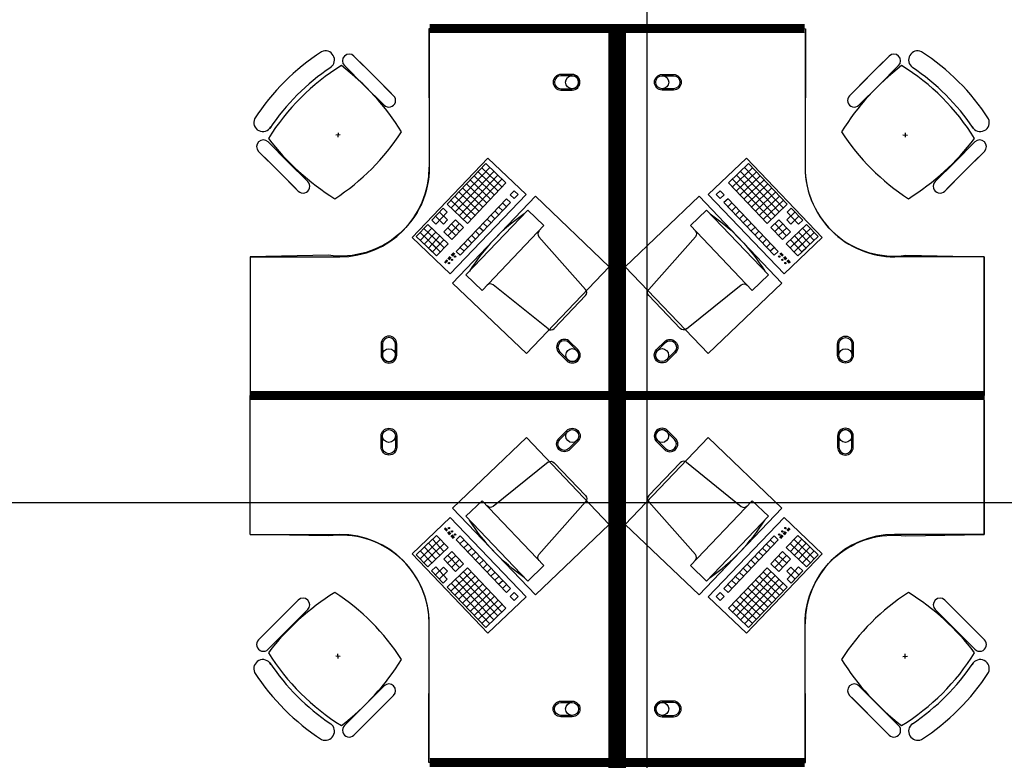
# Model space of a CAD drawing. Header units: millimetres. Extents: x -312551 to 250764, y -35891 to 59426.
# Tile 17 of 256: x -295228 to -290830, y 46311 to 49620. Entities that reach past the tile are written whole.
import ezdxf

# ---------------------------------------------------------------- set-up
doc = ezdxf.new("R2010")
doc.units = ezdxf.units.MM
doc.header["$LTSCALE"] = 2.5
doc.layers.add('FO-00 - FURN$0$SP-01$0$FIT-OUT$0$FURNITURE', color=22, linetype='Continuous')

# ---------------------------------------------------------------- blocks, each defined once
blk = doc.blocks.new('FO-00 - FURN$0$SP-01$0$FIT-OUT$0$PC')
at = {"layer": 'FO-00 - FURN$0$SP-01$0$FIT-OUT$0$FURNITURE', "linetype": 'Continuous'}
for p, q in [((241.8, -93.1), (98, -236.8)), ((268.8, -92), (509.4, -294.6)), ((96.9, -263.9), (299.5, -504.5))]:
    blk.add_line(p, q, dxfattribs=at)
blk.add_lwpolyline([(276, -553.9), (346.7, -624.6), (629.5, -341.8), (558.8, -271)], close=True, dxfattribs=at)
for centre, radius, start, end in [((255.9, -107.2), 20, 49.8991, 135), ((112.2, -251), 20, 135, 220.1009), ((522.3, -279.3), 20, 229.8991, 315), ((-109.9, 114.8), 864, 303.1779, 326.8221), ((284.2, -517.4), 20, 315, 40.1009)]:
    blk.add_arc(centre, radius, start, end, dxfattribs=at)

msp = doc.modelspace()

# ---------------------------------------------------------------- linework, layer by layer
at = {"color": 8}
for p, q in [((-292425.5, -27784), (-292425.5, 58409.3)), ((-293398.5, 49560.5, 0), (-293398.5, 48960.5, 0)), ((-291719.4, 49560.5, 0), (-291719.4, 48960.5, 0)), ((-293734.9, 49457.3, 0), (-293646.3, 49368.7, 0)), ((-291344, 49457.3, 0), (-291432.6, 49368.7, 0)), ((-293838.9, 49406.9, 0), (-293838.8, 49406.8, 0)), ((-293777.3, 49414.8, 0), (-293688.7, 49326.2, 0)), ((-293567.4, 49289.8, 0), (-293708.8, 49431.2, 0)), ((-291511.5, 49289.8, 0), (-291370.1, 49431.2, 0)), ((-291301.6, 49414.8, 0), (-291390.2, 49326.2, 0)), ((-291240, 49406.9, 0), (-291240.1, 49406.8, 0)), ((-293609.8, 49247.4, 0), (-293751.3, 49388.8, 0)), ((-293557.7, 49280.1, 0), (-293646.3, 49368.7, 0)), ((-291521.2, 49280.1, 0), (-291432.6, 49368.7, 0)), ((-291469.1, 49247.4, 0), (-291327.7, 49388.8, 0)), ((-293600.1, 49237.6, 0), (-293688.7, 49326.2, 0)), ((-291478.8, 49237.6, 0), (-291390.2, 49326.2, 0)), ((-293796.3, 49105.4, 0), (-293816.3, 49104.4, 0)), ((-293805.8, 49114.9, 0), (-293806.8, 49094.9, 0)), ((-291282.6, 49105.4, 0), (-291262.6, 49104.4, 0)), ((-291273.1, 49114.9, 0), (-291272.1, 49094.9, 0)), ((-294118.2, 49073.9, 0), (-294029.6, 48985.3, 0)), ((-290960.7, 49073.9, 0), (-291049.3, 48985.3, 0)), ((-294160.7, 49031.5, 0), (-294072.1, 48942.9, 0)), ((-293993.2, 48864, 0), (-294134.6, 49005.4, 0)), ((-293474.4, 48647.2, 0), (-293136.1, 49001.7, 0)), ((-293136.1, 49001.7, 0), (-292966.1, 48839.5, 0)), ((-293136.1, 49001.7, 0), (-292966.1, 48839.5, 0)), ((-293136.1, 49001.7, 0), (-292966.1, 48839.5, 0)), ((-291981.8, 49001.7, 0), (-292151.9, 48839.5, 0)), ((-291981.8, 49001.7, 0), (-292151.9, 48839.5, 0)), ((-291981.8, 49001.7, 0), (-292151.9, 48839.5, 0)), ((-291643.6, 48647.2, 0), (-291981.8, 49001.7, 0)), ((-291085.7, 48864, 0), (-290944.3, 49005.4, 0)), ((-290918.3, 49031.5, 0), (-291006.8, 48942.9, 0)), ((-293941, 48896.7, 0), (-294029.6, 48985.3, 0)), ((-293146.1, 48976.8, 0), (-293318.7, 48795.9, 0)), ((-293128, 48959.5, 0), (-293300.6, 48778.6, 0)), ((-293163.4, 48958.7, 0), (-293072.9, 48872.4, 0)), ((-293146.1, 48976.8, 0), (-293055.7, 48890.5, 0)), ((-293146.1, 48976.8, 0), (-293055.7, 48890.5, 0)), ((-293146.1, 48976.8, 0), (-293055.7, 48890.5, 0)), ((-291971.8, 48976.8, 0), (-292062.3, 48890.5, 0)), ((-291971.8, 48976.8, 0), (-292062.3, 48890.5, 0)), ((-291971.8, 48976.8, 0), (-292062.3, 48890.5, 0)), ((-291954.6, 48958.7, 0), (-292045, 48872.4, 0)), ((-291989.9, 48959.5, 0), (-291817.3, 48778.6, 0)), ((-291971.8, 48976.8, 0), (-291799.2, 48795.9, 0)), ((-291137.9, 48896.7, 0), (-291049.3, 48985.3, 0)), ((-293983.5, 48854.3, 0), (-294072.1, 48942.9, 0)), ((-293109.9, 48942.2, 0), (-293282.5, 48761.4, 0)), ((-293091.9, 48925, 0), (-293264.5, 48744.1, 0)), ((-293197.9, 48922.5, 0), (-293107.5, 48836.2, 0)), ((-293180.6, 48940.6, 0), (-293090.2, 48854.3, 0)), ((-291937.3, 48940.6, 0), (-292027.7, 48854.3, 0)), ((-292026.1, 48925, 0), (-291853.5, 48744.1, 0)), ((-291920, 48922.5, 0), (-292010.5, 48836.2, 0)), ((-292008, 48942.2, 0), (-291835.4, 48761.4, 0)), ((-291095.4, 48854.3, 0), (-291006.8, 48942.9, 0)), ((-293249.7, 48868.2, 0), (-293159.2, 48781.9, 0)), ((-293073.8, 48907.7, 0), (-293246.4, 48726.9, 0)), ((-293232.4, 48886.3, 0), (-293142, 48800, 0)), ((-293055.7, 48890.5, 0), (-293228.3, 48709.6, 0)), ((-293215.2, 48904.4, 0), (-293124.7, 48818.1, 0)), ((-292062.3, 48890.5, 0), (-291889.7, 48709.6, 0)), ((-292044.2, 48907.7, 0), (-291871.6, 48726.9, 0)), ((-291902.8, 48904.4, 0), (-291993.2, 48818.1, 0)), ((-291885.5, 48886.3, 0), (-291976, 48800, 0)), ((-291868.3, 48868.2, 0), (-291958.7, 48781.9, 0)), ((-292966.1, 48839.5, 0), (-293304.4, 48485, 0)), ((-293284.2, 48832.1, 0), (-293193.8, 48745.8, 0)), ((-293266.9, 48850.1, 0), (-293176.5, 48763.9, 0)), ((-293019.5, 48855.9, 0), (-293036.8, 48837.9, 0)), ((-293036.8, 48837.9, 0), (-293018.7, 48820.6, 0)), ((-293019.5, 48855.9, 0), (-293001.4, 48838.7, 0)), ((-293019.5, 48855.9, 0), (-293001.4, 48838.7, 0)), ((-293019.5, 48855.9, 0), (-293001.4, 48838.7, 0)), ((-293001.4, 48838.7, 0), (-293018.7, 48820.6, 0)), ((-292151.9, 48839.5, 0), (-291813.6, 48485, 0)), ((-292098.4, 48855.9, 0), (-292116.5, 48838.7, 0)), ((-292098.4, 48855.9, 0), (-292116.5, 48838.7, 0)), ((-292098.4, 48855.9, 0), (-292116.5, 48838.7, 0)), ((-292116.5, 48838.7, 0), (-292099.3, 48820.6, 0)), ((-292081.2, 48837.9, 0), (-292099.3, 48820.6, 0)), ((-292098.4, 48855.9, 0), (-292081.2, 48837.9, 0)), ((-291851, 48850.1, 0), (-291941.4, 48763.9, 0)), ((-291833.7, 48832.1, 0), (-291924.2, 48745.8, 0)), ((-293318.7, 48795.9, 0), (-293228.3, 48709.6, 0)), ((-293301.5, 48814, 0), (-293211, 48727.7, 0)), ((-293054, 48819.8, 0), (-293278.4, 48584.6, 0)), ((-293035.9, 48802.5, 0), (-293260.3, 48567.4, 0)), ((-293088.5, 48783.6, 0), (-293070.5, 48766.3, 0)), ((-293071.3, 48801.7, 0), (-293053.2, 48784.4, 0)), ((-293054, 48819.8, 0), (-293035.9, 48802.5, 0)), ((-292063.9, 48819.8, 0), (-292082, 48802.5, 0)), ((-292082, 48802.5, 0), (-291857.6, 48567.4, 0)), ((-292046.6, 48801.7, 0), (-292064.7, 48784.4, 0)), ((-292063.9, 48819.8, 0), (-291839.5, 48584.6, 0)), ((-292029.4, 48783.6, 0), (-292047.5, 48766.3, 0)), ((-291816.5, 48814, 0), (-291906.9, 48727.7, 0)), ((-291799.2, 48795.9, 0), (-291889.7, 48709.6, 0)), ((-293336, 48777.8, 0), (-293387.7, 48723.5, 0)), ((-293370.5, 48741.6, 0), (-293334.3, 48707.1, 0)), ((-293317.9, 48760.5, 0), (-293369.7, 48706.3, 0)), ((-293353.2, 48759.7, 0), (-293317.1, 48725.2, 0)), ((-293336, 48777.8, 0), (-293317.9, 48760.5, 0)), ((-293123.1, 48747.4, 0), (-293105, 48730.2, 0)), ((-293105.8, 48765.5, 0), (-293087.7, 48748.2, 0)), ((-292012.1, 48765.5, 0), (-292030.2, 48748.2, 0)), ((-291994.9, 48747.4, 0), (-292013, 48730.2, 0)), ((-291764.7, 48759.7, 0), (-291800.9, 48725.2, 0)), ((-291782, 48777.8, 0), (-291800.1, 48760.5, 0)), ((-291800.1, 48760.5, 0), (-291748.3, 48706.3, 0)), ((-291747.4, 48741.6, 0), (-291783.6, 48707.1, 0)), ((-291782, 48777.8, 0), (-291730.2, 48723.5, 0)), ((-293405, 48705.5, 0), (-293456.8, 48651.2, 0)), ((-293405, 48705.5, 0), (-293314.6, 48619.2, 0)), ((-293387.7, 48723.5, 0), (-293369.7, 48706.3, 0)), ((-293317.1, 48725.2, 0), (-293334.3, 48707.1, 0)), ((-293281.7, 48726, 0), (-293333.5, 48671.8, 0)), ((-293263.6, 48708.8, 0), (-293315.4, 48654.5, 0)), ((-293299, 48707.9, 0), (-293262.8, 48673.4, 0)), ((-293245.5, 48691.5, 0), (-293297.3, 48637.2, 0)), ((-293281.7, 48726, 0), (-293245.5, 48691.5, 0)), ((-293174.8, 48693.2, 0), (-293156.8, 48675.9, 0)), ((-293157.6, 48711.2, 0), (-293139.5, 48694, 0)), ((-293140.3, 48729.3, 0), (-293122.2, 48712.1, 0)), ((-291977.6, 48729.3, 0), (-291995.7, 48712.1, 0)), ((-291960.3, 48711.2, 0), (-291978.4, 48694, 0)), ((-291943.1, 48693.2, 0), (-291961.2, 48675.9, 0)), ((-291836.2, 48726, 0), (-291872.4, 48691.5, 0)), ((-291872.4, 48691.5, 0), (-291820.6, 48637.2, 0)), ((-291819, 48707.9, 0), (-291855.1, 48673.4, 0)), ((-291854.3, 48708.8, 0), (-291802.5, 48654.5, 0)), ((-291836.2, 48726, 0), (-291784.4, 48671.8, 0)), ((-291712.9, 48705.5, 0), (-291803.4, 48619.2, 0)), ((-291800.9, 48725.2, 0), (-291783.6, 48707.1, 0)), ((-291730.2, 48723.5, 0), (-291748.3, 48706.3, 0)), ((-291712.9, 48705.5, 0), (-291661.2, 48651.2, 0)), ((-293304.4, 48485, 0), (-293474.4, 48647.2, 0)), ((-293456.8, 48651.2, 0), (-293384.4, 48582.2, 0)), ((-293439.5, 48669.3, 0), (-293367.2, 48600.2, 0)), ((-293386.9, 48688.2, 0), (-293438.7, 48633.9, 0)), ((-293422.3, 48687.4, 0), (-293349.9, 48618.3, 0)), ((-293368.8, 48670.9, 0), (-293420.6, 48616.7, 0)), ((-293350.7, 48653.7, 0), (-293402.5, 48599.4, 0)), ((-293350.7, 48653.7, 0), (-293402.5, 48599.4, 0)), ((-293333.5, 48671.8, 0), (-293297.3, 48637.2, 0)), ((-293316.2, 48689.9, 0), (-293280.1, 48655.3, 0)), ((-293209.4, 48657, 0), (-293191.3, 48639.7, 0)), ((-293192.1, 48675.1, 0), (-293174, 48657.8, 0)), ((-291925.8, 48675.1, 0), (-291943.9, 48657.8, 0)), ((-291908.6, 48657, 0), (-291926.7, 48639.7, 0)), ((-291801.7, 48689.9, 0), (-291837.9, 48655.3, 0)), ((-291784.4, 48671.8, 0), (-291820.6, 48637.2, 0)), ((-291813.6, 48485, 0), (-291643.6, 48647.2, 0)), ((-291695.7, 48687.4, 0), (-291768, 48618.3, 0)), ((-291767.2, 48653.7, 0), (-291715.4, 48599.4, 0)), ((-291767.2, 48653.7, 0), (-291715.4, 48599.4, 0)), ((-291678.4, 48669.3, 0), (-291750.8, 48600.2, 0)), ((-291749.1, 48670.9, 0), (-291697.3, 48616.7, 0)), ((-291661.2, 48651.2, 0), (-291733.5, 48582.2, 0)), ((-291731, 48688.2, 0), (-291679.2, 48633.9, 0)), ((-293385.3, 48617.5, 0), (-293349.1, 48583, 0)), ((-293332.7, 48636.4, 0), (-293384.4, 48582.2, 0)), ((-293332.7, 48636.4, 0), (-293384.4, 48582.2, 0)), ((-293368, 48635.6, 0), (-293331.8, 48601.1, 0)), ((-293314.6, 48619.2, 0), (-293366.4, 48564.9, 0)), ((-293243.9, 48620.8, 0), (-293225.8, 48603.6, 0)), ((-293226.6, 48638.9, 0), (-293208.5, 48621.6, 0)), ((-291891.3, 48638.9, 0), (-291909.4, 48621.6, 0)), ((-291874.1, 48620.8, 0), (-291892.1, 48603.6, 0)), ((-291803.4, 48619.2, 0), (-291751.6, 48564.9, 0)), ((-291749.9, 48635.6, 0), (-291786.1, 48601.1, 0)), ((-291785.3, 48636.4, 0), (-291733.5, 48582.2, 0)), ((-291785.3, 48636.4, 0), (-291733.5, 48582.2, 0)), ((-291732.7, 48617.5, 0), (-291768.8, 48583, 0)), ((-294198.5, 48560.5, 0), (-293798.5, 48560.5, 0)), ((-293402.5, 48599.4, 0), (-293366.4, 48564.9, 0)), ((-293306, 48561.9, 0), (-293315.6, 48551.8, 0)), ((-293304.6, 48560.5, 0), (-293314.2, 48550.4, 0)), ((-293290, 48578.9, 0), (-293301, 48567.4, 0)), ((-293288.6, 48577.6, 0), (-293299.6, 48566, 0)), ((-293287.2, 48576.2, 0), (-293298.2, 48564.7, 0)), ((-293285.7, 48574.8, 0), (-293296.7, 48563.3, 0)), ((-293278.4, 48584.6, 0), (-293260.3, 48567.4, 0)), ((-293261.1, 48602.7, 0), (-293243.1, 48585.5, 0)), ((-291856.8, 48602.7, 0), (-291874.9, 48585.5, 0)), ((-291839.5, 48584.6, 0), (-291857.6, 48567.4, 0)), ((-291832.2, 48574.8, 0), (-291821.2, 48563.3, 0)), ((-291830.8, 48576.2, 0), (-291819.8, 48564.7, 0)), ((-291829.3, 48577.6, 0), (-291818.3, 48566, 0)), ((-291827.9, 48578.9, 0), (-291816.9, 48567.4, 0)), ((-291813.3, 48560.5, 0), (-291803.7, 48550.4, 0)), ((-291811.9, 48561.9, 0), (-291802.3, 48551.8, 0)), ((-291715.4, 48599.4, 0), (-291751.6, 48564.9, 0)), ((-290919.4, 48560.5, 0), (-291319.4, 48560.5, 0)), ((-290919.4, 47960.5, 0), (-290919.4, 48560.5, 0)), ((-293320.6, 48546.6, 0), (-293331.1, 48535.6, 0)), ((-293319.2, 48545.2, 0), (-293329.6, 48534.2, 0)), ((-293317.7, 48543.8, 0), (-293328.2, 48532.9, 0)), ((-293316.3, 48542.4, 0), (-293326.7, 48531.5, 0)), ((-293303.1, 48559.1, 0), (-293312.7, 48549, 0)), ((-293301.7, 48557.7, 0), (-293311.3, 48547.7, 0)), ((-291816.2, 48557.7, 0), (-291806.6, 48547.7, 0)), ((-291814.8, 48559.1, 0), (-291805.2, 48549, 0)), ((-291801.6, 48542.4, 0), (-291791.2, 48531.5, 0)), ((-291800.2, 48543.8, 0), (-291789.7, 48532.9, 0)), ((-291798.8, 48545.2, 0), (-291788.3, 48534.2, 0)), ((-291797.3, 48546.6, 0), (-291786.8, 48535.6, 0)), ((-290919.5, 47920.5, 0), (-290919.5, 47320.5, 0)), ((-283489.4, 47460.8, 18), (-298723.8, 47460.8, 18)), ((-293304.4, 47395.9, 0), (-293474.4, 47233.7, 0)), ((-292966.1, 47041.4, 0), (-293304.4, 47395.9, 0)), ((-292151.9, 47041.4, 0), (-291813.6, 47395.9, 0)), ((-291813.6, 47395.9, 0), (-291643.6, 47233.7, 0)), ((-293320.7, 47334.4, 0), (-293331.1, 47345.3, 0)), ((-293319.2, 47335.7, 0), (-293329.7, 47346.7, 0)), ((-293317.8, 47337.1, 0), (-293328.2, 47348.1, 0)), ((-293316.3, 47338.5, 0), (-293326.8, 47349.5, 0)), ((-293306.1, 47319.1, 0), (-293315.7, 47329.1, 0)), ((-293304.6, 47320.5, 0), (-293314.2, 47330.5, 0)), ((-293303.2, 47321.8, 0), (-293312.8, 47331.9, 0)), ((-293301.7, 47323.2, 0), (-293311.3, 47333.3, 0)), ((-291816.3, 47323.2, 0), (-291806.7, 47333.3, 0)), ((-291814.8, 47321.8, 0), (-291805.2, 47331.9, 0)), ((-291813.4, 47320.5, 0), (-291803.8, 47330.5, 0)), ((-291811.9, 47319.1, 0), (-291802.3, 47329.1, 0)), ((-291801.7, 47338.5, 0), (-291791.2, 47349.5, 0)), ((-291800.2, 47337.1, 0), (-291789.8, 47348.1, 0)), ((-291798.8, 47335.7, 0), (-291788.3, 47346.7, 0)), ((-291797.3, 47334.4, 0), (-291786.9, 47345.3, 0)), ((-294198.5, 47320.5, 0), (-293798.5, 47320.5, 0)), ((-293456.8, 47229.7, 0), (-293384.5, 47298.8, 0)), ((-293402.6, 47281.5, 0), (-293366.4, 47316, 0)), ((-293385.3, 47263.4, 0), (-293349.1, 47297.9, 0)), ((-293332.7, 47244.5, 0), (-293384.5, 47298.8, 0)), ((-293332.7, 47244.5, 0), (-293384.5, 47298.8, 0)), ((-293314.6, 47261.8, 0), (-293366.4, 47316, 0)), ((-293290.1, 47302, 0), (-293301.1, 47313.5, 0)), ((-293288.6, 47303.4, 0), (-293299.6, 47314.9, 0)), ((-293287.2, 47304.7, 0), (-293298.2, 47316.3, 0)), ((-293285.7, 47306.1, 0), (-293296.7, 47317.7, 0)), ((-293278.4, 47296.3, 0), (-293260.3, 47313.6, 0)), ((-293054.1, 47061.2, 0), (-293278.4, 47296.3, 0)), ((-293261.2, 47278.2, 0), (-293243.1, 47295.5, 0)), ((-293036, 47078.4, 0), (-293260.3, 47313.6, 0)), ((-292082, 47078.4, 0), (-291857.6, 47313.6, 0)), ((-292063.9, 47061.2, 0), (-291839.6, 47296.3, 0)), ((-291856.8, 47278.2, 0), (-291874.9, 47295.5, 0)), ((-291839.6, 47296.3, 0), (-291857.6, 47313.6, 0)), ((-291832.3, 47306.1, 0), (-291821.3, 47317.7, 0)), ((-291830.8, 47304.7, 0), (-291819.8, 47316.3, 0)), ((-291829.4, 47303.4, 0), (-291818.4, 47314.9, 0)), ((-291827.9, 47302, 0), (-291816.9, 47313.5, 0)), ((-291803.4, 47261.8, 0), (-291751.6, 47316, 0)), ((-291785.3, 47244.5, 0), (-291733.5, 47298.8, 0)), ((-291785.3, 47244.5, 0), (-291733.5, 47298.8, 0)), ((-291732.7, 47263.4, 0), (-291768.9, 47297.9, 0)), ((-291715.4, 47281.5, 0), (-291751.6, 47316, 0)), ((-291661.2, 47229.7, 0), (-291733.5, 47298.8, 0)), ((-290919.5, 47320.5, 0), (-291319.5, 47320.5, 0)), ((-293439.6, 47211.7, 0), (-293367.2, 47280.7, 0)), ((-293386.9, 47192.7, 0), (-293438.7, 47247, 0)), ((-293422.3, 47193.6, 0), (-293349.9, 47262.6, 0)), ((-293368.9, 47210, 0), (-293420.6, 47264.3, 0)), ((-293405, 47175.5, 0), (-293314.6, 47261.8, 0)), ((-293350.8, 47227.3, 0), (-293402.6, 47281.5, 0)), ((-293350.8, 47227.3, 0), (-293402.6, 47281.5, 0)), ((-293368, 47245.3, 0), (-293331.9, 47279.9, 0)), ((-293333.5, 47209.2, 0), (-293297.3, 47243.7, 0)), ((-293245.6, 47189.4, 0), (-293297.3, 47243.7, 0)), ((-293243.9, 47260.1, 0), (-293225.8, 47277.4, 0)), ((-293226.7, 47242, 0), (-293208.6, 47259.3, 0)), ((-293209.4, 47223.9, 0), (-293191.3, 47241.2, 0)), ((-291908.6, 47223.9, 0), (-291926.7, 47241.2, 0)), ((-291891.3, 47242, 0), (-291909.4, 47259.3, 0)), ((-291874.1, 47260.1, 0), (-291892.2, 47277.4, 0)), ((-291872.4, 47189.4, 0), (-291820.6, 47243.7, 0)), ((-291784.5, 47209.2, 0), (-291820.6, 47243.7, 0)), ((-291713, 47175.5, 0), (-291803.4, 47261.8, 0)), ((-291750, 47245.3, 0), (-291786.1, 47279.9, 0)), ((-291695.7, 47193.6, 0), (-291768, 47262.6, 0)), ((-291767.2, 47227.3, 0), (-291715.4, 47281.5, 0)), ((-291767.2, 47227.3, 0), (-291715.4, 47281.5, 0)), ((-291678.4, 47211.7, 0), (-291750.8, 47280.7, 0)), ((-291749.1, 47210, 0), (-291697.4, 47264.3, 0)), ((-291731, 47192.7, 0), (-291679.3, 47247, 0)), ((-293474.4, 47233.7, 0), (-293136.1, 46879.2, 0)), ((-293405, 47175.5, 0), (-293456.8, 47229.7, 0)), ((-293281.7, 47154.9, 0), (-293333.5, 47209.2, 0)), ((-293316.3, 47191.1, 0), (-293280.1, 47225.6, 0)), ((-293263.7, 47172.2, 0), (-293315.4, 47226.4, 0)), ((-293299, 47173, 0), (-293262.8, 47207.5, 0)), ((-293192.1, 47205.9, 0), (-293174, 47223.1, 0)), ((-293174.9, 47187.8, 0), (-293156.8, 47205, 0)), ((-291643.6, 47233.7, 0), (-291981.9, 46879.2, 0)), ((-291943.1, 47187.8, 0), (-291961.2, 47205, 0)), ((-291925.9, 47205.9, 0), (-291943.9, 47223.1, 0)), ((-291819, 47173, 0), (-291855.2, 47207.5, 0)), ((-291854.3, 47172.2, 0), (-291802.6, 47226.4, 0)), ((-291801.7, 47191.1, 0), (-291837.9, 47225.6, 0)), ((-291836.3, 47154.9, 0), (-291784.5, 47209.2, 0)), ((-291713, 47175.5, 0), (-291661.2, 47229.7, 0)), ((-293387.8, 47157.4, 0), (-293369.7, 47174.7, 0)), ((-293336, 47103.1, 0), (-293387.8, 47157.4, 0)), ((-293370.5, 47139.3, 0), (-293334.3, 47173.8, 0)), ((-293317.9, 47120.4, 0), (-293369.7, 47174.7, 0)), ((-293353.3, 47121.2, 0), (-293317.1, 47155.7, 0)), ((-293317.1, 47155.7, 0), (-293334.3, 47173.8, 0)), ((-293318.7, 47085, 0), (-293228.3, 47171.3, 0)), ((-293301.5, 47067, 0), (-293211, 47153.3, 0)), ((-293281.7, 47154.9, 0), (-293245.6, 47189.4, 0)), ((-293073.8, 46973.2, 0), (-293246.4, 47154.1, 0)), ((-293055.7, 46990.5, 0), (-293228.3, 47171.3, 0)), ((-293157.6, 47169.7, 0), (-293139.5, 47186.9, 0)), ((-293140.4, 47151.6, 0), (-293122.3, 47168.9, 0)), ((-292062.3, 46990.5, 0), (-291889.7, 47171.3, 0)), ((-292044.2, 46973.2, 0), (-291871.6, 47154.1, 0)), ((-291977.6, 47151.6, 0), (-291995.7, 47168.9, 0)), ((-291960.4, 47169.7, 0), (-291978.5, 47186.9, 0)), ((-291816.5, 47067, 0), (-291906.9, 47153.3, 0)), ((-291799.3, 47085, 0), (-291889.7, 47171.3, 0)), ((-291836.3, 47154.9, 0), (-291872.4, 47189.4, 0)), ((-291800.9, 47155.7, 0), (-291783.6, 47173.8, 0)), ((-291764.7, 47121.2, 0), (-291800.9, 47155.7, 0)), ((-291800.1, 47120.4, 0), (-291748.3, 47174.7, 0)), ((-291747.5, 47139.3, 0), (-291783.6, 47173.8, 0)), ((-291782, 47103.1, 0), (-291730.2, 47157.4, 0)), ((-291730.2, 47157.4, 0), (-291748.3, 47174.7, 0)), ((-293336, 47103.1, 0), (-293317.9, 47120.4, 0)), ((-293284.2, 47048.9, 0), (-293193.8, 47135.2, 0)), ((-293110, 46938.7, 0), (-293282.6, 47119.6, 0)), ((-293267, 47030.8, 0), (-293176.5, 47117.1, 0)), ((-293091.9, 46956, 0), (-293264.5, 47136.8, 0)), ((-293123.1, 47133.5, 0), (-293105, 47150.8, 0)), ((-293105.8, 47115.4, 0), (-293087.8, 47132.7, 0)), ((-293088.6, 47097.3, 0), (-293070.5, 47114.6, 0)), ((-292029.4, 47097.3, 0), (-292047.5, 47114.6, 0)), ((-292012.2, 47115.4, 0), (-292030.2, 47132.7, 0)), ((-292026.1, 46956, 0), (-291853.5, 47136.8, 0)), ((-291994.9, 47133.5, 0), (-292013, 47150.8, 0)), ((-292008, 46938.7, 0), (-291835.4, 47119.6, 0)), ((-291851, 47030.8, 0), (-291941.5, 47117.1, 0)), ((-291833.8, 47048.9, 0), (-291924.2, 47135.2, 0)), ((-291782, 47103.1, 0), (-291800.1, 47120.4, 0)), ((-293146.1, 46904.2, 0), (-293318.7, 47085, 0)), ((-293128.1, 46921.4, 0), (-293300.7, 47102.3, 0)), ((-293249.7, 47012.7, 0), (-293159.3, 47099, 0)), ((-293232.4, 46994.6, 0), (-293142, 47080.9, 0)), ((-293071.3, 47079.3, 0), (-293053.2, 47096.5, 0)), ((-293054.1, 47061.2, 0), (-293036, 47078.4, 0)), ((-292063.9, 47061.2, 0), (-292082, 47078.4, 0)), ((-292046.7, 47079.3, 0), (-292064.8, 47096.5, 0)), ((-291989.9, 46921.4, 0), (-291817.3, 47102.3, 0)), ((-291885.6, 46994.6, 0), (-291976, 47080.9, 0)), ((-291971.8, 46904.2, 0), (-291799.3, 47085, 0)), ((-291868.3, 47012.7, 0), (-291958.7, 47099, 0)), ((-293983.5, 47026.7, 0), (-294072.1, 46938.1, 0)), ((-293215.2, 46976.5, 0), (-293124.8, 47062.8, 0)), ((-293197.9, 46958.4, 0), (-293107.5, 47044.7, 0)), ((-293180.7, 46940.4, 0), (-293090.2, 47026.7, 0)), ((-293136.1, 46879.2, 0), (-292966.1, 47041.4, 0)), ((-293136.1, 46879.2, 0), (-292966.1, 47041.4, 0)), ((-293136.1, 46879.2, 0), (-292966.1, 47041.4, 0)), ((-293036.8, 47043.1, 0), (-293018.7, 47060.3, 0)), ((-293019.5, 47025, 0), (-293036.8, 47043.1, 0)), ((-293019.5, 47025, 0), (-293001.5, 47042.3, 0)), ((-293019.5, 47025, 0), (-293001.5, 47042.3, 0)), ((-293019.5, 47025, 0), (-293001.5, 47042.3, 0)), ((-293001.5, 47042.3, 0), (-293018.7, 47060.3, 0)), ((-291981.9, 46879.2, 0), (-292151.9, 47041.4, 0)), ((-291981.9, 46879.2, 0), (-292151.9, 47041.4, 0)), ((-291981.9, 46879.2, 0), (-292151.9, 47041.4, 0)), ((-292116.5, 47042.3, 0), (-292099.3, 47060.3, 0)), ((-292098.5, 47025, 0), (-292116.5, 47042.3, 0)), ((-292098.5, 47025, 0), (-292116.5, 47042.3, 0)), ((-292098.5, 47025, 0), (-292116.5, 47042.3, 0)), ((-292081.2, 47043.1, 0), (-292099.3, 47060.3, 0)), ((-292098.5, 47025, 0), (-292081.2, 47043.1, 0)), ((-291937.3, 46940.4, 0), (-292027.8, 47026.7, 0)), ((-291920.1, 46958.4, 0), (-292010.5, 47044.7, 0)), ((-291902.8, 46976.5, 0), (-291993.2, 47062.8, 0)), ((-291095.4, 47026.7, 0), (-291006.8, 46938.1, 0)), ((-293993.2, 47016.9, 0), (-294134.6, 46875.5, 0)), ((-293941, 46984.2, 0), (-294029.6, 46895.6, 0)), ((-293163.4, 46922.3, 0), (-293073, 47008.6, 0)), ((-293146.1, 46904.2, 0), (-293055.7, 46990.5, 0)), ((-293146.1, 46904.2, 0), (-293055.7, 46990.5, 0)), ((-293146.1, 46904.2, 0), (-293055.7, 46990.5, 0)), ((-291971.8, 46904.2, 0), (-292062.3, 46990.5, 0)), ((-291971.8, 46904.2, 0), (-292062.3, 46990.5, 0)), ((-291971.8, 46904.2, 0), (-292062.3, 46990.5, 0)), ((-291954.6, 46922.3, 0), (-292045, 47008.6, 0)), ((-291137.9, 46984.2, 0), (-291049.3, 46895.6, 0)), ((-291085.7, 47016.9, 0), (-290944.3, 46875.5, 0)), ((-294160.7, 46849.5, 0), (-294072.1, 46938.1, 0)), ((-290918.3, 46849.5, 0), (-291006.8, 46938.1, 0)), ((-294118.2, 46807, 0), (-294029.6, 46895.6, 0)), ((-293398.5, 46320.5, 0), (-293398.5, 46920.5, 0)), ((-291719.5, 46320.5, 0), (-291719.5, 46920.5, 0)), ((-290960.7, 46807, 0), (-291049.3, 46895.6, 0)), ((-293796.3, 46775.5, 0), (-293816.3, 46776.5, 0)), ((-293805.8, 46766, 0), (-293806.8, 46786, 0)), ((-291282.6, 46775.5, 0), (-291262.6, 46776.5, 0)), ((-291273.1, 46766, 0), (-291272.1, 46786, 0)), ((-293609.8, 46633.6, 0), (-293751.3, 46492.1, 0)), ((-293600.1, 46643.3, 0), (-293688.7, 46554.7, 0)), ((-291478.8, 46643.3, 0), (-291390.2, 46554.7, 0)), ((-291469.1, 46633.6, 0), (-291327.7, 46492.1, 0)), ((-293567.4, 46591.1, 0), (-293708.8, 46449.7, 0)), ((-293557.7, 46600.9, 0), (-293646.3, 46512.3, 0)), ((-291521.2, 46600.9, 0), (-291432.6, 46512.3, 0)), ((-291511.5, 46591.1, 0), (-291370.1, 46449.7, 0)), ((-293777.3, 46466.1, 0), (-293688.7, 46554.7, 0)), ((-291301.6, 46466.1, 0), (-291390.2, 46554.7, 0)), ((-293734.9, 46423.7, 0), (-293646.3, 46512.3, 0)), ((-291344, 46423.7, 0), (-291432.6, 46512.3, 0)), ((-293838.9, 46474, 0), (-293838.8, 46474.2, 0)), ((-291240, 46474, 0), (-291240.1, 46474.2, 0))]:
    msp.add_line(p, q, dxfattribs=at)
at = {"color": 8, "const_width": 40, "elevation": 0}
for points in [[(-294198.5, 47940.5), (-292578.5, 47940.5), (-292578.5, 49580.4), (-293396.3, 49580.4)], [(-290919.4, 47940.5), (-292539.4, 47940.5), (-292539.4, 49580.4), (-291721.6, 49580.4)], [(-294198.5, 47940.5), (-292578.5, 47940.5), (-292578.5, 46300.6), (-293396.3, 46300.6)], [(-290919.5, 47940.5), (-292539.5, 47940.5), (-292539.5, 46300.6), (-291721.7, 46300.6)], [(-294198.5, 44660.7), (-292578.5, 44660.7), (-292578.5, 46300.6), (-293396.3, 46300.6)], [(-290919.5, 44660.7), (-292539.5, 44660.7), (-292539.5, 46300.6), (-291721.7, 46300.6)]]:
    msp.add_lwpolyline(points, dxfattribs=at)
at = {"color": 8, "elevation": 0}
for points in [[(-293399.7, 49579.5), (-293398.5, 48960.5, -0.455459), (-293848.5, 48567.4), (-294198.5, 48560.5), (-294198.5, 47940.5), (-292578.5, 47940.5), (-292578.5, 49580.4)], [(-291718.2, 49579.5), (-291719.4, 48960.5, 0.455459), (-291269.5, 48567.4), (-290919.4, 48560.5), (-290919.4, 47940.5), (-292539.4, 47940.5), (-292539.4, 49580.4)], [(-292810.2, 49375.5, 1), (-292810.2, 49305.5), (-292760.2, 49305.5, 1), (-292760.2, 49375.5)], [(-292810.2, 49369.5, 1), (-292810.2, 49311.5), (-292760.2, 49311.5, 1), (-292760.2, 49369.5)], [(-292307.7, 49375.5, -1), (-292307.7, 49305.5), (-292357.7, 49305.5, -1), (-292357.7, 49375.5)], [(-292307.7, 49369.5, -1), (-292307.7, 49311.5), (-292357.7, 49311.5, -1), (-292357.7, 49369.5)], [(-293543.5, 48171, 1), (-293613.5, 48171), (-293613.5, 48121, 1), (-293543.5, 48121)], [(-293549.5, 48171, 1), (-293607.5, 48171), (-293607.5, 48121, 1), (-293549.5, 48121)], [(-292770, 48181.3, 1), (-292819.5, 48131.8), (-292784.2, 48096.5, 1), (-292734.7, 48146)], [(-292774.3, 48177.1, 1), (-292815.3, 48136.1), (-292779.9, 48100.7, 1), (-292738.9, 48141.7)], [(-292347.9, 48181.3, -1), (-292298.4, 48131.8), (-292333.8, 48096.5, -1), (-292383.3, 48146)], [(-292343.7, 48177.1, -1), (-292302.6, 48136.1), (-292338, 48100.7, -1), (-292379, 48141.7)], [(-291574.4, 48171, -1), (-291504.4, 48171), (-291504.4, 48121, -1), (-291574.4, 48121)], [(-291568.4, 48171, -1), (-291510.4, 48171), (-291510.4, 48121, -1), (-291568.4, 48121)], [(-293399.8, 46301.4), (-293398.5, 46920.5, 0.455459), (-293848.5, 47313.5), (-294198.5, 47320.5), (-294198.5, 47940.5), (-292578.5, 47940.5), (-292578.5, 46300.6)], [(-291718.2, 46301.4), (-291719.5, 46920.5, -0.455459), (-291269.5, 47313.5), (-290919.5, 47320.5), (-290919.5, 47940.5), (-292539.5, 47940.5), (-292539.5, 46300.6)], [(-293543.5, 47709.9, -1), (-293613.5, 47709.9), (-293613.5, 47759.9, -1), (-293543.5, 47759.9)], [(-293549.5, 47709.9, -1), (-293607.5, 47709.9), (-293607.5, 47759.9, -1), (-293549.5, 47759.9)], [(-292770.1, 47699.6, -1), (-292819.6, 47749.1), (-292784.2, 47784.5, -1), (-292734.7, 47735)], [(-292774.3, 47703.9, -1), (-292815.3, 47744.9), (-292780, 47780.2, -1), (-292739, 47739.2)], [(-292347.9, 47699.6, 1), (-292298.4, 47749.1), (-292333.8, 47784.5, 1), (-292383.3, 47735)], [(-292343.7, 47703.9, 1), (-292302.7, 47744.9), (-292338, 47780.2, 1), (-292379, 47739.2)], [(-291574.5, 47709.9, 1), (-291504.5, 47709.9), (-291504.5, 47759.9, 1), (-291574.5, 47759.9)], [(-291568.5, 47709.9, 1), (-291510.5, 47709.9), (-291510.5, 47759.9, 1), (-291568.5, 47759.9)], [(-292810.3, 46505.5, -1), (-292810.3, 46575.5), (-292760.3, 46575.5, -1), (-292760.3, 46505.5)], [(-292810.3, 46511.5, -1), (-292810.3, 46569.5), (-292760.3, 46569.5, -1), (-292760.3, 46511.5)], [(-292307.7, 46505.5, 1), (-292307.7, 46575.5), (-292357.7, 46575.5, 1), (-292357.7, 46505.5)], [(-292307.7, 46511.5, 1), (-292307.7, 46569.5), (-292357.7, 46569.5, 1), (-292357.7, 46511.5)]]:
    msp.add_lwpolyline(points, format="xyb", close=True, dxfattribs=at)
for points in [[(-292924.6, 48831), (-293294.6, 48443.2), (-292964.7, 48128.4), (-292594.7, 48516.2)], [(-292193.4, 48831), (-291823.3, 48443.2), (-292153.2, 48128.4), (-292523.2, 48516.2)], [(-292924.6, 47050), (-293294.7, 47437.7), (-292964.8, 47752.5), (-292594.7, 47364.8)], [(-292193.4, 47050), (-291823.3, 47437.7), (-292153.2, 47752.5), (-292523.3, 47364.8)]]:
    msp.add_lwpolyline(points, close=True, dxfattribs=at)
at = {"color": 8}
for centre, radius in [((-292760.2, 49340.5, 0), 29), ((-292357.7, 49340.5, 0), 29), ((-293283.2, 48561.5, 0), 3), ((-291834.8, 48561.5, 0), 3), ((-293310.8, 48532.6, 0), 3), ((-293297, 48547.1, 0), 3), ((-291821, 48547.1, 0), 3), ((-291807.2, 48532.6, 0), 3), ((-293578.5, 48121, 0), 29), ((-292759.4, 48121.2, 0), 29), ((-292358.5, 48121.2, 0), 29), ((-291539.4, 48121, 0), 29), ((-293578.5, 47759.9, 0), 29), ((-292759.5, 47759.7, 0), 29), ((-292358.5, 47759.7, 0), 29), ((-291539.5, 47759.9, 0), 29), ((-293310.8, 47348.3, 0), 3), ((-293297, 47333.9, 0), 3), ((-291821, 47333.9, 0), 3), ((-291807.2, 47348.3, 0), 3), ((-293283.2, 47319.4, 0), 3), ((-291834.8, 47319.4, 0), 3), ((-292760.3, 46540.5, 0), 29), ((-292357.7, 46540.5, 0), 29)]:
    msp.add_circle(centre, radius, dxfattribs=at)
for centre, radius, start, end in [((-293337.8, 48635.9, 0), 1000, 122.7873, 147.213), ((-293862.2, 49440, 0), 40.4, 305.2098, 115.0684), ((-293756.1, 49436.1, 0), 30, 45.0002, 225.0002), ((-291322.8, 49436.1, 0), 30, 314.9998, 134.9998), ((-291216.7, 49440, 0), 40.4, 64.9316, 234.7902), ((-291741.1, 48635.9, 0), 1000, 32.787, 57.2127), ((-293266.4, 48563, 0), 1000, 121.6104, 148.2587), ((-293280.5, 48577.1, 0), 1000, 123.9367, 146.1444), ((-294477.8, 48520.9, 0), 1127.4, 32.0604, 52.4457), ((-290601.2, 48520.9, 0), 1127.4, 127.5543, 147.9396), ((-291812.5, 48563, 0), 1000, 31.7413, 58.3896), ((-291798.4, 48577.1, 0), 1000, 33.8556, 56.0633), ((-293578.9, 49258.9, 0), 30, 225.0002, 45.0002), ((-291500, 49258.9, 0), 30, 134.9998, 314.9998), ((-294141.9, 49160.3, 0), 40.4, 154.932, 331.9801), ((-290937.1, 49160.3, 0), 40.4, 208.0199, 25.068), ((-293222.8, 49775.9, 0), 1127.4, 217.5276, 237.9656), ((-294363.5, 49660.1, 0), 1000, 302.8675, 327.2662), ((-290715.4, 49660.1, 0), 1000, 212.7338, 237.1325), ((-291856.2, 49775.9, 0), 1127.4, 302.0344, 322.4724), ((-294139.5, 49052.7, 0), 30, 45.0002, 225.0002), ((-290939.5, 49052.7, 0), 30, 314.9998, 134.9998), ((-293798.5, 48960.5, 0), 400, 270.0002, 0.0002), ((-291319.4, 48960.5, 0), 400, 179.9998, 269.9998), ((-293962.3, 48875.5, 0), 30, 225.0002, 45.0002), ((-291116.7, 48875.5, 0), 30, 134.9998, 314.9998), ((-293798.5, 46920.5, 0), 400, 359.9998, 89.9998), ((-291319.5, 46920.5, 0), 400, 90.0002, 180.0002), ((-293222.8, 46105, 0), 1127.4, 122.0344, 142.4724), ((-293962.3, 47005.4, 0), 30, 314.9998, 134.9998), ((-294363.5, 46220.9, 0), 1000, 32.7338, 57.1325), ((-290715.4, 46220.9, 0), 1000, 122.8675, 147.2662), ((-291856.2, 46105, 0), 1127.4, 37.5276, 57.9656), ((-291116.7, 47005.4, 0), 30, 45.0002, 225.0002), ((-294139.5, 46828.2, 0), 30, 134.9998, 314.9998), ((-290939.5, 46828.2, 0), 30, 225.0002, 45.0002), ((-294141.9, 46720.6, 0), 40.4, 28.0199, 205.068), ((-293266.4, 47317.9, 0), 1000, 211.7413, 238.3896), ((-294477.8, 47360.1, 0), 1127.4, 307.5543, 327.9396), ((-290601.2, 47360.1, 0), 1127.4, 212.0604, 232.4457), ((-291812.5, 47317.9, 0), 1000, 301.6104, 328.2587), ((-290937.1, 46720.6, 0), 40.4, 334.932, 151.9801), ((-293280.5, 47303.8, 0), 1000, 213.8556, 236.0633), ((-291798.4, 47303.8, 0), 1000, 303.9367, 326.1444), ((-293337.8, 47245, 0), 1000, 212.787, 237.2127), ((-291741.1, 47245, 0), 1000, 302.7873, 327.213), ((-293578.9, 46622.1, 0), 30, 314.9998, 134.9998), ((-291500, 46622.1, 0), 30, 45.0002, 225.0002), ((-293862.2, 46440.9, 0), 40.4, 244.9316, 54.7902), ((-293756.1, 46444.9, 0), 30, 134.9998, 314.9998), ((-291322.8, 46444.9, 0), 30, 225.0002, 45.0002), ((-291216.7, 46440.9, 0), 40.4, 125.2098, 295.0684)]:
    msp.add_arc(centre, radius, start, end, dxfattribs=at)

# ---------------------------------------------------------------- block references
at = {"color": 8, "extrusion": (-2.60602e-30, 6.3055e-29, -1), "xscale": -1, "zscale": -1, "rotation": 178.65947806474}
msp.add_blockref('FO-00 - FURN$0$SP-01$0$FIT-OUT$0$PC', (292597.1, 48152.8, 0), dxfattribs=at)
at = {"color": 8, "xscale": -1}
for p, rotation in [((-292520.9, 48152.8, 0), 178.6594780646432), ((-292597.1, 47728.1, 0), 358.659478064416)]:
    msp.add_blockref('FO-00 - FURN$0$SP-01$0$FIT-OUT$0$PC', p, dxfattribs=dict(at, rotation=rotation))
at = {"color": 8, "extrusion": (2.60602e-30, -6.3055e-29, -1), "xscale": -1, "zscale": -1, "rotation": 358.6594780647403}
msp.add_blockref('FO-00 - FURN$0$SP-01$0$FIT-OUT$0$PC', (292520.9, 47728.1, 0), dxfattribs=at)

doc.saveas('drawing.dxf')
